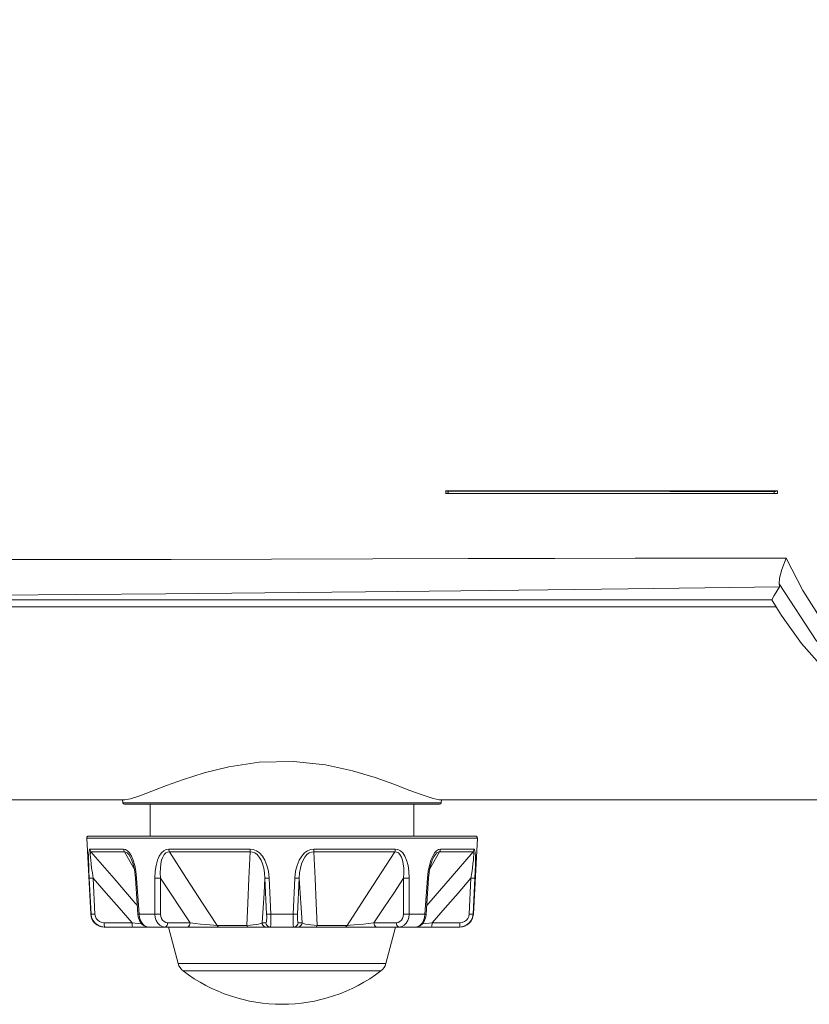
# Model space of a CAD drawing. Header units: millimetres. Extents: x 3925 to 5043, y -86 to 778.
# Tile 162 of 256: x 4271 to 4293, y 333 to 361. Entities that reach past the tile are written whole.
import ezdxf

# ---------------------------------------------------------------- set-up
doc = ezdxf.new("R2010")
doc.units = ezdxf.units.MM
doc.header["$LTSCALE"] = 46.255
doc.header["$PDMODE"] = 3
doc.header["$PDSIZE"] = 1
doc.layers.get('0').update_dxf_attribs({"linetype": 'CONTINUOUS'})
doc.layers.get('Defpoints').update_dxf_attribs({"linetype": 'CONTINUOUS'})
for name, color, linetype in [('H30-BOTTOM-CDXF_CONTINUOUS_LINE', 7, 'CONTINUOUS'), ('H30K-FRONT-CDXF_CONTINUOUS_LINE', 7, 'CONTINUOUS'), ('RUBBER-FOOT-DXF_CONTINUOUS_LINE', 7, 'CONTINUOUS')]:
    doc.layers.add(name, color=color, linetype=linetype)
doc.styles.add('SLDTEXTSTYLE0', font='arialbd.ttf', dxfattribs={"height": 5.5})
doc.styles.add('SLDTEXTSTYLE2', font='arial.ttf')
doc.dimstyles.new('SLDDIMSTYLE1', dxfattribs={"dimtxt": 5.650301, "dimasz": 4.572, "dimexe": 0, "dimexo": 0.0625, "dimgap": 1.412575, "dimtad": 0, "dimtih": 1, "dimtoh": 1, "dimlfac": 3.5, "dimrnd": 1e-09, "dimzin": 4, "dimdsep": 46, "dimtxsty": 'SLDTEXTSTYLE0', "dimsah": 1, "dimcen": 0.09, "dimadec": 0, "dimazin": 1, "dimtol": 1, "dimtp": 0.8, "dimtm": 0.8, "dimtfac": 1, "dimtdec": 1, "dimtofl": 0, "dimtmove": 0, "dimatfit": 3, "dimfxl": 1, "dimfrac": 2, "dimtolj": 1, "dimarcsym": 0})

# ---------------------------------------------------------------- blocks, each defined once
blk = doc.blocks.new('*D90')
at = {"color": 0, "linetype": 'Continuous', "lineweight": -2}
for p, q in [((4231.93, 362.555), (4231.93, 398.081)), ((4316.821, 362.555), (4231.93, 362.555)), ((4231.93, 342.055), (4231.93, 359.555)), ((4266.283, 339.055), (4231.93, 339.055))]:
    blk.add_line(p, q, dxfattribs=at)
at = {"color": 0, "linetype": 'Continuous', "lineweight": 0}
for points in [[(4231.43, 359.555), (4232.43, 359.555), (4231.93, 362.555)], [(4231.43, 342.055), (4232.43, 342.055), (4231.93, 339.055)]]:
    blk.add_solid(points, dxfattribs=at)
at = {"layer": 'Defpoints', "color": 0, "linetype": 'Continuous', "lineweight": 0}
for p in [(4316.884, 362.555), (4231.93, 339.055), (4266.346, 339.055)]:
    blk.add_point(p, dxfattribs=at)
at = {"color": 0, "linetype": 'Continuous', "lineweight": 0, "insert": (4228.964, 381.818), "char_height": 3, "attachment_point": 5, "rotation": 90, "style": 'SLDTEXTSTYLE2'}
blk.add_mtext('\\A1;DIMENSION "3"', dxfattribs=at)

msp = doc.modelspace()

# ---------------------------------------------------------------- linework, layer by layer
at = {"layer": 'H30-BOTTOM-CDXF_CONTINUOUS_LINE', "color": 7, "linetype": 'Continuous', "lineweight": 0}
for p, q in [((4262.5095, 344.3616), (4291.8471, 344.3616)), ((4258.7595, 339.0548), (4273.9337, 339.0548)), ((4273.8691, 339.0548), (4273.8791, 338.9737)), ((4274.0939, 339.0832), (4273.9337, 339.0548)), ((4282.5853, 339.0548), (4282.4127, 339.0866)), ((4282.5853, 339.0548), (4351.1837, 339.0548)), ((4282.6498, 339.0548), (4282.6399, 338.9737)), ((4282.6399, 338.9737), (4273.8791, 338.9737)), ((4282.5903, 338.9298), (4273.9287, 338.9298))]:
    msp.add_line(p, q, dxfattribs=at)
for points in [[(4278.5721, 340.1115), (4277.6314, 340.0896), (4276.7965, 339.9632), (4276.1136, 339.7922), (4275.5503, 339.6129), (4275.0786, 339.4425), (4274.6763, 339.2891), (4274.3442, 339.1646), (4274.0939, 339.0832)], [(4282.4127, 339.0866), (4282.1405, 339.177), (4281.7781, 339.3139), (4281.3369, 339.481), (4280.8165, 339.6643), (4280.1967, 339.8504), (4279.4558, 340.014), (4278.5721, 340.1115)]]:
    msp.add_lwpolyline(points, dxfattribs=at)
for centre, start, end in [((4273.9287, 338.9798), 187, 270), ((4282.5903, 338.9798), 270, 353)]:
    msp.add_arc(centre, 0.05, start, end, dxfattribs=at)
at = {"layer": 'H30K-FRONT-CDXF_CONTINUOUS_LINE', "color": 7, "linetype": 'Continuous', "lineweight": 0}
for p, q in [((4282.7606, 347.5548), (4282.7606, 347.4798)), ((4282.7606, 347.5548), (4291.8834, 347.5547)), ((4286.7695, 347.4795), (4282.7606, 347.4798)), ((4282.8271, 347.5392), (4282.8271, 347.4825)), ((4282.8271, 347.5392), (4285.9414, 347.5379)), ((4291.7974, 347.4747), (4291.7973, 347.5316)), ((4291.833, 347.4752), (4291.7974, 347.4747)), ((4291.8635, 347.5415), (4291.8869, 347.5548)), ((4291.8834, 347.4797), (4291.8834, 347.5547)), ((4253.1676, 344.5548), (4291.7293, 344.5548)), ((4291.8579, 344.341), (4291.7293, 344.5548)), ((4291.9953, 344.1244), (4291.8579, 344.341))]:
    msp.add_line(p, q, dxfattribs=at)
for points in [[(4282.7571, 347.5548), (4282.769, 347.5459), (4282.7934, 347.541), (4282.8271, 347.5392)], [(4282.8271, 347.4825), (4282.7935, 347.4822), (4282.769, 347.4814), (4282.7571, 347.4798)], [(4286.7524, 347.4796), (4285.9402, 347.4804), (4282.8271, 347.4825)], [(4285.9414, 347.5379), (4288.9279, 347.5353), (4291.7973, 347.5316)], [(4291.7974, 347.4747), (4288.9268, 347.4779), (4286.7524, 347.4796)], [(4291.7973, 347.5316), (4291.8329, 347.5342), (4291.8635, 347.5415)], [(4291.8869, 347.4798), (4291.8635, 347.4768), (4291.833, 347.4752)], [(4262.509, 345.6527), (4263.8527, 345.6529), (4265.2711, 345.6533), (4266.8471, 345.6542), (4268.5939, 345.6557), (4270.536, 345.6579), (4272.7175, 345.6613), (4275.2068, 345.6663), (4277.9673, 345.6732), (4280.7579, 345.6807), (4283.3749, 345.6873), (4285.7654, 345.6923), (4287.9706, 345.6957), (4290.0786, 345.6983), (4292.1243, 345.7017)], [(4291.9358, 344.9913), (4291.9416, 345.1473), (4292.0088, 345.3915), (4292.1243, 345.7017)], [(4301.6327, 340.2022), (4300.9279, 340.2264), (4300.2816, 340.275), (4299.6921, 340.3434), (4299.1527, 340.428), (4298.6453, 340.5286), (4298.1489, 340.6487), (4297.6518, 340.7926), (4297.158, 340.9614), (4296.6813, 341.1521), (4296.232, 341.3594), (4295.8059, 341.5838), (4295.3867, 341.8347), (4294.9559, 342.1288), (4294.5033, 342.4845), (4294.0319, 342.9148), (4293.5498, 343.4321), (4293.0643, 344.0553), (4292.5855, 344.8052), (4292.1243, 345.7017)], [(4291.9358, 344.9913), (4292.946, 343.4374), (4294.1463, 342.2095), (4295.5576, 341.2487), (4297.2721, 340.5141), (4299.3186, 340.0469), (4301.6965, 339.8922)], [(4291.9358, 344.9913), (4291.9433, 344.9428), (4291.9387, 344.9143)], [(4262.5095, 344.66), (4263.8448, 344.6607), (4265.2537, 344.6628), (4266.8167, 344.6669), (4268.5469, 344.6736), (4270.4669, 344.6837), (4272.6178, 344.6979), (4275.0654, 344.7172), (4277.7837, 344.7418), (4280.5559, 344.7692), (4283.1732, 344.7968), (4285.5693, 344.8238), (4287.7795, 344.8511), (4289.8855, 344.8805), (4291.9387, 344.9144)], [(4291.9387, 344.9144), (4291.8684, 344.7944), (4291.7986, 344.6745), (4291.7293, 344.5548)], [(4293.1874, 342.6248), (4292.5501, 343.3483), (4291.9953, 344.1244)]]:
    msp.add_lwpolyline(points, dxfattribs=at)
at = {"layer": 'RUBBER-FOOT-DXF_CONTINUOUS_LINE', "color": 7, "linetype": 'Continuous', "lineweight": 0}
for p, q in [((4274.6345, 338.0548), (4274.6345, 338.9298)), ((4281.8845, 338.0548), (4281.8845, 338.9298)), ((4272.9969, 335.9101), (4272.8872, 338.0021)), ((4272.8872, 338.0021), (4283.6317, 338.0021)), ((4272.9372, 338.0548), (4283.5818, 338.0548)), ((4283.5221, 335.9101), (4283.6317, 338.0021)), ((4272.9757, 337.6965), (4273.9027, 337.6965)), ((4275.1438, 337.6965), (4277.3819, 337.6965)), ((4279.1371, 337.6965), (4281.3752, 337.6965)), ((4283.5433, 337.6965), (4282.6163, 337.6965)), ((4273.0043, 337.6227), (4273.9263, 337.6227)), ((4273.9263, 337.6227), (4274.1953, 337.1541)), ((4274.0858, 337.4839), (4274.086, 337.4836)), ((4275.1607, 337.6227), (4277.3866, 337.6227)), ((4279.1323, 337.6227), (4281.3583, 337.6227)), ((4282.3245, 337.1554), (4282.5927, 337.6227)), ((4282.4332, 337.4839), (4282.433, 337.4836)), ((4283.5147, 337.6227), (4282.5927, 337.6227)), ((4273.0058, 335.9101), (4272.9568, 336.8986)), ((4273.0645, 336.8987), (4273.1135, 335.9101)), ((4274.2599, 336.8986), (4274.2292, 336.8967)), ((4274.2961, 335.9082), (4274.2292, 336.8967)), ((4274.2599, 336.8986), (4274.3275, 335.9101)), ((4274.7617, 335.9101), (4274.76, 336.8986)), ((4274.9177, 336.8987), (4274.9201, 335.9101)), ((4277.8361, 335.9101), (4277.7905, 336.8987)), ((4277.9059, 336.8986), (4277.9525, 335.9101)), ((4278.5665, 335.9101), (4278.6131, 336.8986)), ((4278.7284, 336.8987), (4278.6829, 335.9101)), ((4281.5989, 335.9101), (4281.6013, 336.8987)), ((4281.759, 336.8986), (4281.7573, 335.9101)), ((4282.259, 336.8986), (4282.1915, 335.9101)), ((4282.2229, 335.9082), (4282.2898, 336.8967)), ((4282.2898, 336.8967), (4282.259, 336.8986)), ((4283.4055, 335.9101), (4283.4545, 336.8987)), ((4283.5131, 335.9101), (4283.5621, 336.8986)), ((4272.9969, 335.9101), (4273.0058, 335.9101)), ((4274.3275, 335.9101), (4274.2961, 335.9082)), ((4274.3275, 335.9101), (4274.7617, 335.9101)), ((4277.9525, 335.9101), (4278.5665, 335.9101)), ((4281.7573, 335.9101), (4282.1915, 335.9101)), ((4282.2229, 335.9082), (4282.1915, 335.9101)), ((4282.212, 335.8317), (4282.2229, 335.9082)), ((4283.5131, 335.9101), (4283.5221, 335.9101)), ((4274.1334, 335.6732), (4273.365, 335.6732)), ((4283.1476, 335.5548), (4273.3714, 335.5548)), ((4273.382, 335.5548), (4273.3769, 335.5605)), ((4275.7312, 335.6732), (4275.1135, 335.6732)), ((4275.4036, 334.5503), (4275.1345, 335.5548)), ((4277.2911, 335.5994), (4276.4709, 335.5994)), ((4277.8142, 335.6732), (4277.7089, 335.6732)), ((4278.8101, 335.6732), (4278.7048, 335.6732)), ((4280.0481, 335.5994), (4279.2278, 335.5994)), ((4281.4055, 335.6732), (4280.7877, 335.6732)), ((4281.1153, 334.5503), (4281.3845, 335.5548)), ((4282.3855, 335.6732), (4283.154, 335.6732)), ((4283.1421, 335.5605), (4283.137, 335.5548)), ((4275.4036, 334.5503), (4281.1153, 334.5503)), ((4275.5384, 334.3492), (4280.9806, 334.3492))]:
    msp.add_line(p, q, dxfattribs=at)
for points in [[(4272.9757, 337.6965), (4272.9626, 337.6859), (4272.9522, 337.6519), (4272.9448, 337.5921), (4272.9408, 337.5046), (4272.9402, 337.3906), (4272.9428, 337.2512), (4272.9484, 337.0871), (4272.9569, 336.8986)], [(4272.9757, 337.6965), (4272.9798, 337.6702), (4272.9895, 337.6452), (4273.0043, 337.6227)], [(4273.9027, 337.6965), (4273.9062, 337.67), (4273.9142, 337.645), (4273.9263, 337.6227)], [(4273.9027, 337.6965), (4273.9544, 337.6859), (4274.0084, 337.6519), (4274.0629, 337.5921), (4274.116, 337.5047)], [(4275.1438, 337.6965), (4275.0737, 337.6859), (4275.0048, 337.6519), (4274.94, 337.5921), (4274.8812, 337.5046), (4274.8317, 337.3906), (4274.7936, 337.2512), (4274.7688, 337.0871), (4274.76, 336.8986)], [(4275.1438, 337.6965), (4275.1463, 337.6702), (4275.152, 337.6452), (4275.1607, 337.6227)], [(4277.3819, 337.6965), (4277.3826, 337.67), (4277.3842, 337.645), (4277.3866, 337.6227)], [(4277.3819, 337.6965), (4277.468, 337.6859), (4277.5549, 337.6519), (4277.6393, 337.5921), (4277.7184, 337.5047), (4277.7878, 337.3907), (4277.8443, 337.2512), (4277.885, 337.0872), (4277.9059, 336.8986)], [(4279.1371, 337.6965), (4279.051, 337.6859), (4278.9641, 337.6519), (4278.8797, 337.5921), (4278.8006, 337.5046), (4278.7312, 337.3907), (4278.6747, 337.2512), (4278.634, 337.0871), (4278.6131, 336.8986)], [(4279.1371, 337.6965), (4279.1364, 337.6702), (4279.1348, 337.6452), (4279.1323, 337.6227)], [(4281.3752, 337.6965), (4281.3727, 337.67), (4281.3669, 337.645), (4281.3583, 337.6227)], [(4281.3752, 337.6965), (4281.4453, 337.6859), (4281.5141, 337.6519), (4281.579, 337.5921), (4281.6378, 337.5047), (4281.6873, 337.3907), (4281.7254, 337.2512), (4281.7502, 337.0872), (4281.759, 336.8986)], [(4282.6163, 337.6965), (4282.5646, 337.6859), (4282.5105, 337.6519), (4282.4561, 337.5921), (4282.403, 337.5046)], [(4282.5927, 337.6227), (4282.6048, 337.645), (4282.6128, 337.67), (4282.6163, 337.6965)], [(4283.5147, 337.6227), (4283.5294, 337.645), (4283.5391, 337.6699), (4283.5433, 337.6965)], [(4283.5433, 337.6965), (4283.5564, 337.6859), (4283.5668, 337.6519), (4283.5742, 337.5921), (4283.5782, 337.5047), (4283.5788, 337.3907), (4283.5762, 337.2512), (4283.5706, 337.0872), (4283.5621, 336.8986)], [(4273.0645, 336.8986), (4273.0422, 337.0463), (4273.0234, 337.1781), (4273.0082, 337.2944), (4272.9967, 337.3949), (4272.9892, 337.4789), (4272.9862, 337.5449), (4272.988, 337.591), (4272.9943, 337.6163), (4273.0043, 337.6227)], [(4274.2798, 336.149), (4274.2234, 336.2133), (4273.6385, 336.8869), (4273.0043, 337.6227)], [(4273.9263, 337.6227), (4273.9631, 337.6163), (4274.0036, 337.591), (4274.0462, 337.5449), (4274.0858, 337.4839)], [(4274.0858, 337.4839), (4274.1139, 337.4276), (4274.1561, 337.3144), (4274.199, 337.1386), (4274.2292, 336.8967)], [(4274.116, 337.5047), (4274.1646, 337.3907), (4274.2064, 337.2512), (4274.2391, 337.0872), (4274.2599, 336.8986)], [(4274.9176, 336.8987), (4274.91, 337.0463), (4274.9131, 337.1781), (4274.9257, 337.2944), (4274.9471, 337.3949), (4274.9771, 337.479), (4275.0153, 337.5449), (4275.0604, 337.591), (4275.1099, 337.6163), (4275.1607, 337.6227)], [(4276.4709, 335.5994), (4276.0714, 336.2133), (4275.6353, 336.8869), (4275.1607, 337.6227)], [(4277.3866, 337.6227), (4277.3497, 336.8886), (4277.3179, 336.2149), (4277.2911, 335.5994)], [(4277.3866, 337.6227), (4277.4486, 337.6163), (4277.5123, 337.591), (4277.5743, 337.5449), (4277.6312, 337.4789), (4277.6811, 337.3949), (4277.723, 337.2943), (4277.756, 337.1781), (4277.779, 337.0463), (4277.7905, 336.8987)], [(4278.7284, 336.8987), (4278.7399, 337.0463), (4278.763, 337.1781), (4278.796, 337.2944), (4278.8379, 337.3949), (4278.8878, 337.4789), (4278.9447, 337.5449), (4279.0067, 337.591), (4279.0704, 337.6163), (4279.1323, 337.6227)], [(4279.2278, 335.5994), (4279.2012, 336.2133), (4279.1693, 336.8869), (4279.1323, 337.6227)], [(4281.3583, 337.6227), (4280.8847, 336.8886), (4280.4486, 336.2149), (4280.0481, 335.5994)], [(4281.3583, 337.6227), (4281.4092, 337.6163), (4281.4587, 337.591), (4281.5037, 337.5449), (4281.5419, 337.4789), (4281.5719, 337.3949), (4281.5933, 337.2943), (4281.6059, 337.1781), (4281.609, 337.0463), (4281.6013, 336.8987)], [(4283.5147, 337.6227), (4282.8819, 336.8886), (4282.297, 336.2149), (4282.2392, 336.149)], [(4282.403, 337.5046), (4282.3544, 337.3907), (4282.3125, 337.2512), (4282.2798, 337.0871), (4282.259, 336.8986)], [(4282.2898, 336.8967), (4282.3179, 337.1277), (4282.3585, 337.3), (4282.4008, 337.4181), (4282.4332, 337.4839)], [(4282.5927, 337.6227), (4282.5559, 337.6163), (4282.5153, 337.5909), (4282.4727, 337.5448), (4282.4332, 337.4839)], [(4283.5147, 337.6227), (4283.5247, 337.6163), (4283.531, 337.591), (4283.5328, 337.5449), (4283.5298, 337.4789), (4283.5223, 337.3949), (4283.5108, 337.2943), (4283.4956, 337.1781), (4283.4768, 337.0463), (4283.4545, 336.8986)], [(4272.9568, 336.8986), (4272.9669, 336.8972), (4272.9902, 336.8967), (4273.024, 336.8972), (4273.0645, 336.8986)], [(4273.0645, 336.8987), (4273.4193, 336.4895), (4273.7771, 336.0791), (4274.1334, 335.6732)], [(4274.76, 336.8986), (4274.7963, 336.8972), (4274.8378, 336.8967), (4274.8799, 336.8972), (4274.9177, 336.8986)], [(4274.9177, 336.8987), (4275.1876, 336.4895), (4275.46, 336.0791), (4275.7312, 335.6732)], [(4277.7089, 335.6732), (4277.7363, 336.0791), (4277.7636, 336.4895), (4277.7905, 336.8987)], [(4277.9059, 336.8986), (4277.8646, 336.8972), (4277.8292, 336.8967), (4277.8035, 336.8972), (4277.7905, 336.8986)], [(4278.6131, 336.8986), (4278.6543, 336.8972), (4278.6898, 336.8967), (4278.7155, 336.8972), (4278.7284, 336.8986)], [(4278.7284, 336.8987), (4278.7554, 336.4895), (4278.7827, 336.0791), (4278.8101, 335.6732)], [(4280.7877, 335.6732), (4281.0591, 336.0791), (4281.3314, 336.4895), (4281.6013, 336.8987)], [(4281.759, 336.8986), (4281.7227, 336.8972), (4281.6811, 336.8967), (4281.6391, 336.8972), (4281.6013, 336.8986)], [(4282.3855, 335.6732), (4282.7419, 336.0791), (4283.0997, 336.4895), (4283.4545, 336.8987)], [(4283.4545, 336.8986), (4283.495, 336.8972), (4283.5288, 336.8967), (4283.5521, 336.8972), (4283.5621, 336.8986)], [(4273.382, 335.5548), (4273.2871, 335.5668), (4273.1987, 335.602), (4273.1218, 335.6583), (4273.0619, 335.7316), (4273.0224, 335.8176), (4273.0058, 335.9101)], [(4273.0058, 335.9101), (4273.0157, 335.9087), (4273.0389, 335.9082), (4273.0728, 335.9087), (4273.1136, 335.9101)], [(4273.365, 335.6732), (4273.301, 335.6814), (4273.2419, 335.7049), (4273.1905, 335.7427), (4273.1506, 335.7916), (4273.1245, 335.8487), (4273.1135, 335.9101)], [(4274.2961, 335.9082), (4274.3069, 335.8317), (4274.3405, 335.732), (4274.3951, 335.647), (4274.4646, 335.5882), (4274.5405, 335.5589), (4274.5829, 335.5548)], [(4274.3275, 335.9101), (4274.3408, 335.8171), (4274.3689, 335.7312), (4274.4099, 335.6581), (4274.4616, 335.602), (4274.5204, 335.5668), (4274.5831, 335.5548)], [(4275.038, 335.5548), (4274.9664, 335.5668), (4274.9003, 335.602), (4274.8433, 335.6583), (4274.7997, 335.7317), (4274.7719, 335.8176), (4274.7617, 335.9101)], [(4274.7617, 335.9101), (4274.798, 335.9087), (4274.8398, 335.9082), (4274.8821, 335.9087), (4274.9201, 335.9101)], [(4275.1135, 335.6732), (4275.0623, 335.6814), (4275.0157, 335.7049), (4274.9757, 335.7427), (4274.9455, 335.7916), (4274.9266, 335.8487), (4274.9201, 335.9101)], [(4277.8361, 335.9101), (4277.8379, 335.8483), (4277.8373, 335.7911), (4277.8344, 335.7425), (4277.8294, 335.705), (4277.8225, 335.6814), (4277.8142, 335.6732)], [(4277.9525, 335.9101), (4277.9109, 335.9087), (4277.8751, 335.9082), (4277.8492, 335.9087), (4277.8361, 335.9101)], [(4277.9525, 335.9101), (4277.9546, 335.8171), (4277.9547, 335.7313), (4277.9529, 335.6581), (4277.9493, 335.602), (4277.9442, 335.5668), (4277.9379, 335.5548)], [(4278.5811, 335.5548), (4278.5748, 335.5668), (4278.5697, 335.602), (4278.5661, 335.6583), (4278.5642, 335.7316), (4278.5644, 335.8176), (4278.5665, 335.9101)], [(4278.5665, 335.9101), (4278.6081, 335.9087), (4278.6439, 335.9082), (4278.6698, 335.9087), (4278.6829, 335.9101)], [(4278.7048, 335.6732), (4278.6965, 335.6814), (4278.6896, 335.7049), (4278.6846, 335.7427), (4278.6817, 335.7916), (4278.6811, 335.8487), (4278.6829, 335.9101)], [(4281.5989, 335.9101), (4281.5923, 335.8483), (4281.5733, 335.7911), (4281.5431, 335.7425), (4281.5033, 335.705), (4281.4568, 335.6814), (4281.4055, 335.6732)], [(4281.7573, 335.9101), (4281.747, 335.8171), (4281.7191, 335.7312), (4281.6755, 335.6581), (4281.6187, 335.602), (4281.5527, 335.5668), (4281.481, 335.5548)], [(4281.7573, 335.9101), (4281.721, 335.9087), (4281.6792, 335.9082), (4281.6369, 335.9087), (4281.5988, 335.9101)], [(4282.1915, 335.9101), (4282.1782, 335.8171), (4282.1501, 335.7312), (4282.1091, 335.6581), (4282.0574, 335.602), (4281.9986, 335.5668), (4281.9359, 335.5548)], [(4281.9361, 335.5548), (4281.9785, 335.5589), (4282.0544, 335.5882), (4282.1239, 335.6471), (4282.1785, 335.732), (4282.212, 335.8317)], [(4283.137, 335.5548), (4283.2319, 335.5668), (4283.3203, 335.602), (4283.3972, 335.6583), (4283.4571, 335.7316), (4283.4966, 335.8176), (4283.5131, 335.9101)], [(4283.154, 335.6732), (4283.218, 335.6814), (4283.2775, 335.7052), (4283.3286, 335.7428), (4283.3684, 335.7916), (4283.3945, 335.8485), (4283.4055, 335.9101)], [(4283.4055, 335.9101), (4283.4462, 335.9087), (4283.4801, 335.9082), (4283.5033, 335.9087), (4283.5131, 335.9101)], [(4273.3769, 335.5605), (4273.3723, 335.5771), (4273.3686, 335.6031), (4273.3661, 335.6362), (4273.365, 335.6732)], [(4274.1505, 335.5548), (4274.1454, 335.5605), (4274.1408, 335.5771), (4274.1371, 335.6031), (4274.1346, 335.6362), (4274.1335, 335.6732)], [(4274.4001, 335.6428), (4274.3036, 335.6539), (4274.1335, 335.6732)], [(4275.038, 335.5548), (4275.0606, 335.5605), (4275.0811, 335.5771), (4275.0977, 335.6031), (4275.1088, 335.6362), (4275.1135, 335.6732)], [(4275.6558, 335.5548), (4275.6784, 335.5605), (4275.699, 335.5771), (4275.7156, 335.6031), (4275.7267, 335.6362), (4275.7313, 335.6732)], [(4276.4709, 335.5994), (4276.3812, 335.6046), (4276.274, 335.6127), (4276.1522, 335.6236), (4276.0189, 335.6374), (4275.8774, 335.6539), (4275.7313, 335.6732)], [(4276.5181, 335.5548), (4276.5004, 335.56), (4276.4842, 335.5753), (4276.4709, 335.5994)], [(4277.7089, 335.6732), (4277.6724, 335.6539), (4277.616, 335.6374), (4277.5453, 335.6236), (4277.4647, 335.6127), (4277.3785, 335.6046), (4277.2911, 335.5994)], [(4277.3167, 335.5548), (4277.3072, 335.5599), (4277.2984, 335.5751), (4277.2911, 335.5994)], [(4277.8326, 335.5548), (4277.7955, 335.5605), (4277.7619, 335.5771), (4277.7347, 335.6031), (4277.7165, 335.6362), (4277.7089, 335.6732)], [(4277.9379, 335.5548), (4277.9008, 335.5605), (4277.8672, 335.5771), (4277.84, 335.6031), (4277.8218, 335.6362), (4277.8142, 335.6732)], [(4278.5811, 335.5548), (4278.6182, 335.5605), (4278.6518, 335.5771), (4278.679, 335.6031), (4278.6972, 335.6362), (4278.7048, 335.6732)], [(4278.6864, 335.5548), (4278.7234, 335.5605), (4278.7571, 335.5771), (4278.7843, 335.6031), (4278.8025, 335.6362), (4278.8101, 335.6732)], [(4279.2278, 335.5994), (4279.1405, 335.6046), (4279.0543, 335.6127), (4278.9737, 335.6236), (4278.903, 335.6374), (4278.8466, 335.6539), (4278.8101, 335.6732)], [(4279.2023, 335.5548), (4279.2119, 335.56), (4279.2206, 335.5753), (4279.2278, 335.5994)], [(4280.0009, 335.5548), (4280.0184, 335.5599), (4280.0346, 335.5751), (4280.0481, 335.5994)], [(4280.7877, 335.6732), (4280.6416, 335.6539), (4280.5001, 335.6374), (4280.3668, 335.6236), (4280.245, 335.6127), (4280.1378, 335.6046), (4280.0481, 335.5994)], [(4280.8631, 335.5548), (4280.8405, 335.5605), (4280.82, 335.5771), (4280.8034, 335.6031), (4280.7923, 335.6362), (4280.7877, 335.6732)], [(4281.481, 335.5548), (4281.4584, 335.5605), (4281.4379, 335.5771), (4281.4213, 335.6031), (4281.4102, 335.6362), (4281.4055, 335.6732)], [(4282.1189, 335.6428), (4282.2154, 335.6539), (4282.3855, 335.6732)], [(4282.3855, 335.6732), (4282.3844, 335.6362), (4282.3819, 335.6031), (4282.3782, 335.5771), (4282.3736, 335.5605), (4282.3685, 335.5548)], [(4283.154, 335.6732), (4283.1529, 335.6362), (4283.1504, 335.6031), (4283.1467, 335.5771), (4283.1421, 335.5605)]]:
    msp.add_lwpolyline(points, dxfattribs=at)
for centre, radius, start, end in [((4272.9372, 338.0048), 0.05, 90, 183), ((4283.5818, 338.0048), 0.05, 357, 90), ((4273.3714, 335.9298), 0.375, 183, 270), ((4283.1476, 335.9298), 0.375, 270, 357), ((4275.7659, 334.6473), 0.375, 195, 232.66025), ((4280.7531, 334.6473), 0.375, 307.33975, 345), ((4278.2595, 337.916), 4.4862, 232.66025, 307.33975)]:
    msp.add_arc(centre, radius, start, end, dxfattribs=at)

# ---------------------------------------------------------------- dimensions: what is measured, and where the dimension line sits
at = {"color": 2, "linetype": 'Continuous', "lineweight": 0}
dim = msp.add_linear_dim(base=(4231.9296, 339.0548), p1=(4316.8838, 362.5548), p2=(4266.3459, 339.0548), angle=90, text='DIMENSION "3"', dimstyle='SLDDIMSTYLE1', override={"dimtxt": 3, "dimasz": 3, "dimtad": 1, "dimtih": 0, "dimtoh": 0, "dimlfac": 4, "dimtxsty": 'SLDTEXTSTYLE2', "dimtol": 0, "dimtp": 0.2, "dimtm": 0.2}, dxfattribs=at)
dim.commit()
dim.dimension.update_dxf_attribs({"geometry": '*D90', "text_midpoint": (4231.9296, 381.8179), "dimtype": 160})

doc.saveas('drawing.dxf')
